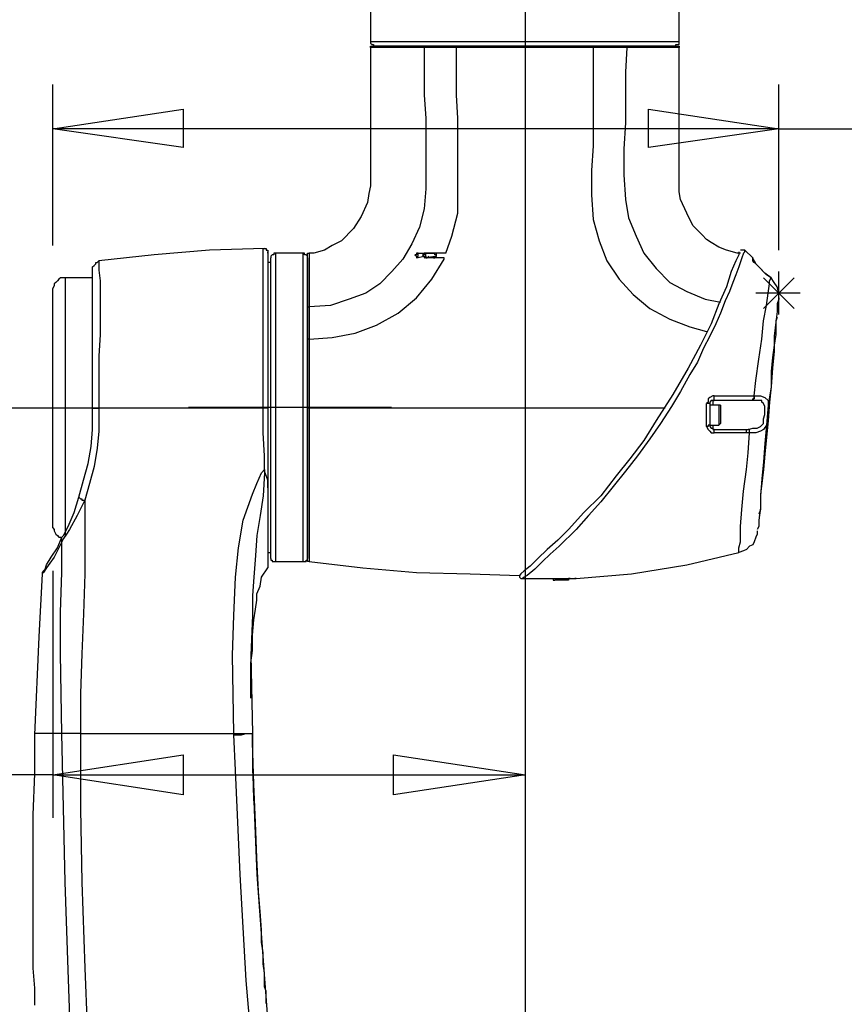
# Model space of a CAD drawing. Header units: millimetres. Extents: x 3 to 297, y 2 to 209.
# Tile 32 of 92: x 68 to 87, y 160 to 182. Entities that reach past the tile are written whole.
import ezdxf

# ---------------------------------------------------------------- set-up
doc = ezdxf.new("R2010")
doc.units = ezdxf.units.MM
doc.layers.get('0').update_dxf_attribs({"linetype": 'CONTINUOUS'})

msp = doc.modelspace()

# ---------------------------------------------------------------- linework, layer by layer
at = {"color": 5}
for p, q in [((80.1165, 42.4794), (80.1165, 189.983)), ((69.2506, 177.271), (69.2506, 180.975)), ((85.9374, 177.165), (85.9374, 180.975)), ((69.2506, 179.953), (72.2492, 180.41)), ((69.2506, 179.953), (72.2492, 180.41)), ((72.2492, 180.41), (72.2492, 179.528)), ((72.2492, 180.41), (72.2492, 179.528)), ((82.9388, 179.528), (82.9388, 180.41)), ((82.9388, 180.41), (85.9374, 179.953)), ((82.9388, 179.528), (82.9388, 180.41)), ((72.2492, 179.528), (69.2506, 179.953)), ((85.9374, 179.953), (69.2506, 179.953)), ((85.9374, 179.953), (82.9388, 179.528)), ((85.9374, 179.953), (82.9388, 179.528)), ((85.9374, 179.953), (95.1798, 179.953)), ((71.3313, 173.531), (48.2244, 173.531)), ((71.3313, 173.531), (48.2244, 173.531)), ((72.3664, 173.556), (77.0336, 173.556)), ((69.2506, 169.792), (69.2506, 164.112)), ((69.2506, 165.1), (72.2492, 165.559)), ((69.2506, 165.1), (72.2492, 165.559)), ((72.2492, 165.559), (72.2492, 164.641)), ((72.2492, 165.559), (72.2492, 164.641)), ((77.0819, 164.641), (77.0819, 165.559)), ((77.0819, 165.559), (80.1165, 165.1)), ((77.0819, 164.641), (77.0819, 165.559)), ((69.2506, 165.1), (57.7854, 165.1)), ((72.2492, 164.641), (69.2506, 165.1)), ((69.2506, 165.1), (80.1165, 165.1)), ((80.1165, 165.1), (77.0819, 164.641)), ((80.1165, 165.1), (77.0819, 164.641))]:
    msp.add_line(p, q, dxfattribs=at)
at = {"color": 0}
for p, q in [((76.5528, 182.633), (76.5528, 181.963)), ((83.6443, 181.963), (83.6443, 182.633)), ((76.5528, 181.963), (76.5528, 181.927)), ((76.5528, 181.963), (76.5528, 181.963)), ((76.5528, 181.963), (76.5888, 181.963)), ((76.5528, 181.927), (76.5888, 181.893)), ((76.5528, 181.821), (76.5528, 181.857)), ((76.5528, 181.857), (76.5888, 181.857)), ((76.5528, 181.821), (76.5528, 181.61)), ((76.5528, 181.821), (76.5528, 181.821)), ((76.623, 181.821), (76.5528, 181.821)), ((76.5888, 181.963), (76.659, 181.963)), ((76.5888, 181.893), (76.623, 181.893)), ((76.5888, 181.857), (76.659, 181.857)), ((76.623, 181.893), (76.623, 181.857)), ((76.659, 181.857), (76.623, 181.857)), ((76.7652, 181.821), (76.623, 181.821)), ((76.659, 181.963), (76.7652, 181.963)), ((76.6932, 181.857), (76.659, 181.857)), ((76.659, 181.857), (76.7994, 181.857)), ((76.7652, 181.857), (76.6932, 181.857)), ((76.7652, 181.963), (76.8696, 181.963)), ((76.8696, 181.857), (76.7652, 181.857)), ((77.0117, 181.821), (76.7652, 181.821)), ((76.7994, 181.857), (77.046, 181.857)), ((76.8696, 181.963), (77.046, 181.963)), ((77.0117, 181.857), (76.8696, 181.857)), ((77.1521, 181.857), (77.0117, 181.857)), ((77.3645, 181.821), (77.0117, 181.821)), ((77.046, 181.963), (77.2223, 181.963)), ((77.046, 181.857), (77.3987, 181.857)), ((77.3285, 181.857), (77.1521, 181.857)), ((77.2223, 181.963), (77.3987, 181.963)), ((77.5409, 181.857), (77.3285, 181.857)), ((77.7875, 181.821), (77.3645, 181.821)), ((77.3987, 181.963), (77.6111, 181.963)), ((77.3987, 181.857), (77.7875, 181.857)), ((77.7515, 181.857), (77.5409, 181.857)), ((77.6111, 181.963), (77.8577, 181.963)), ((77.9999, 181.857), (77.7515, 181.857)), ((77.7875, 181.857), (77.7875, 181.857)), ((77.7875, 181.857), (77.7875, 181.821)), ((77.7875, 181.857), (77.9999, 181.857)), ((77.9639, 181.821), (77.7875, 181.821)), ((77.7875, 181.821), (77.7875, 181.292)), ((77.8577, 181.963), (78.1403, 181.963)), ((78.1763, 181.821), (77.9639, 181.821)), ((78.2807, 181.857), (77.9999, 181.857)), ((77.9999, 181.857), (78.2105, 181.857)), ((78.1403, 181.963), (78.3869, 181.963)), ((78.529, 181.821), (78.1763, 181.821)), ((78.2105, 181.857), (78.529, 181.857)), ((78.5633, 181.857), (78.2807, 181.857)), ((78.3869, 181.963), (78.7054, 181.963)), ((78.529, 181.857), (79.0582, 181.857)), ((78.529, 181.857), (78.529, 181.857)), ((78.529, 181.857), (78.529, 181.821)), ((78.952, 181.821), (78.529, 181.821)), ((78.529, 181.821), (78.529, 181.821)), ((78.529, 181.292), (78.529, 181.821)), ((78.8458, 181.857), (78.5633, 181.857)), ((78.7054, 181.963), (78.9862, 181.963)), ((79.1626, 181.857), (78.8458, 181.857)), ((79.2688, 181.821), (78.952, 181.821)), ((78.9862, 181.963), (79.3048, 181.963)), ((79.0582, 181.857), (79.6576, 181.857)), ((79.4812, 181.857), (79.1626, 181.857)), ((79.375, 181.821), (79.2688, 181.821)), ((79.3048, 181.963), (79.6216, 181.963)), ((79.9402, 181.821), (79.375, 181.821)), ((79.7638, 181.857), (79.4812, 181.857)), ((79.6216, 181.963), (79.9402, 181.963)), ((79.6576, 181.857), (80.0806, 181.857)), ((80.1165, 181.857), (79.7638, 181.857)), ((79.9402, 181.963), (80.2569, 181.963)), ((80.5395, 181.821), (79.9402, 181.821)), ((80.0806, 181.857), (80.5395, 181.857)), ((80.4333, 181.857), (80.1165, 181.857)), ((80.2569, 181.963), (80.5737, 181.963)), ((80.7501, 181.857), (80.4333, 181.857)), ((80.5395, 181.857), (81.1029, 181.857)), ((81.1389, 181.821), (80.5395, 181.821)), ((80.5737, 181.963), (80.8923, 181.963)), ((81.0327, 181.857), (80.7501, 181.857)), ((80.8923, 181.963), (81.2091, 181.963)), ((81.3513, 181.857), (81.0327, 181.857)), ((81.1029, 181.857), (81.6681, 181.857)), ((81.6681, 181.821), (81.1389, 181.821)), ((81.2091, 181.963), (81.5277, 181.963)), ((81.6321, 181.857), (81.3513, 181.857)), ((81.5277, 181.963), (81.8085, 181.963)), ((81.9146, 181.857), (81.6321, 181.857)), ((81.6681, 181.857), (81.6681, 181.857)), ((81.6681, 181.857), (81.6681, 181.821)), ((81.6681, 181.857), (81.8804, 181.857)), ((81.8804, 181.821), (81.6681, 181.821)), ((81.6681, 181.821), (81.6681, 181.258)), ((81.8085, 181.963), (82.091, 181.963)), ((81.8804, 181.857), (82.0568, 181.857)), ((82.091, 181.821), (81.8804, 181.821)), ((82.1972, 181.857), (81.9146, 181.857)), ((82.0568, 181.857), (82.4096, 181.857)), ((82.091, 181.963), (82.3376, 181.963)), ((82.4438, 181.821), (82.091, 181.821)), ((82.4438, 181.857), (82.1972, 181.857)), ((82.3376, 181.963), (82.586, 181.963)), ((82.4438, 181.857), (82.4096, 181.857)), ((82.4096, 181.857), (82.7966, 181.857)), ((82.4438, 181.821), (82.4096, 181.258)), ((82.6562, 181.857), (82.4438, 181.857)), ((82.4438, 181.821), (82.4438, 181.857)), ((82.4438, 181.821), (82.4438, 181.821)), ((82.7264, 181.821), (82.4438, 181.821)), ((82.586, 181.963), (82.7966, 181.963)), ((82.8668, 181.857), (82.6562, 181.857)), ((82.973, 181.821), (82.7264, 181.821)), ((82.7966, 181.963), (83.009, 181.963)), ((82.7966, 181.857), (83.1494, 181.857)), ((83.0432, 181.857), (82.8668, 181.857)), ((83.1494, 181.821), (82.973, 181.821)), ((83.009, 181.963), (83.1494, 181.963)), ((83.1854, 181.857), (83.0432, 181.857)), ((83.1494, 181.963), (83.3258, 181.963)), ((83.1494, 181.857), (83.1854, 181.857)), ((83.2196, 181.821), (83.1494, 181.821)), ((83.3258, 181.857), (83.1854, 181.857)), ((83.1854, 181.857), (83.396, 181.857)), ((83.4319, 181.821), (83.2196, 181.821)), ((83.3258, 181.963), (83.4319, 181.963)), ((83.4319, 181.857), (83.3258, 181.857)), ((83.396, 181.857), (83.5381, 181.857)), ((83.4319, 181.963), (83.5381, 181.963)), ((83.5021, 181.857), (83.4319, 181.857)), ((83.6083, 181.821), (83.4319, 181.821)), ((83.5381, 181.857), (83.5021, 181.857)), ((83.5381, 181.963), (83.6083, 181.963)), ((83.5723, 181.857), (83.5381, 181.857)), ((83.5381, 181.857), (83.6083, 181.857)), ((83.5723, 181.857), (83.5723, 181.893)), ((83.5723, 181.893), (83.6083, 181.893)), ((83.5723, 181.857), (83.5723, 181.857)), ((83.6083, 181.963), (83.6443, 181.963)), ((83.6083, 181.893), (83.6443, 181.893)), ((83.6083, 181.857), (83.6083, 181.857)), ((83.6083, 181.857), (83.6443, 181.857)), ((83.6443, 181.821), (83.6083, 181.821)), ((83.6443, 181.927), (83.6443, 181.963)), ((83.6443, 181.893), (83.6443, 181.927)), ((83.6443, 181.857), (83.6443, 181.821)), ((83.6443, 181.574), (83.6443, 181.821)), ((76.5528, 181.61), (76.5528, 181.045)), ((83.6443, 181.045), (83.6443, 181.574)), ((77.7875, 181.292), (77.7875, 180.728)), ((78.529, 180.728), (78.529, 181.292)), ((81.6681, 181.258), (81.6681, 180.692)), ((82.4096, 181.258), (82.4096, 180.658)), ((76.5528, 181.045), (76.5528, 180.586)), ((83.6443, 180.586), (83.6443, 181.045)), ((77.7875, 180.728), (77.8235, 180.199)), ((78.5633, 180.199), (78.529, 180.728)), ((81.6681, 180.692), (81.6681, 180.129)), ((82.4096, 180.658), (82.4096, 180.093)), ((76.5528, 180.586), (76.5528, 180.233)), ((83.6443, 180.233), (83.6443, 180.586)), ((76.5528, 180.233), (76.5528, 179.953)), ((77.8235, 180.199), (77.8235, 179.67)), ((78.5633, 179.634), (78.5633, 180.199)), ((83.6443, 179.987), (83.6443, 180.233)), ((81.6681, 180.129), (81.6681, 179.564)), ((82.4096, 180.093), (82.3736, 179.494)), ((83.6443, 179.776), (83.6443, 179.987)), ((76.5528, 179.953), (76.5528, 179.564)), ((83.6443, 179.634), (83.6443, 179.776)), ((76.5528, 179.564), (76.5528, 179.141)), ((77.8235, 179.67), (77.8235, 179.105)), ((78.5633, 179.105), (78.5633, 179.634)), ((81.6681, 179.564), (81.6321, 178.999)), ((83.6443, 179.458), (83.6443, 179.634)), ((82.3736, 179.494), (82.3736, 178.894)), ((83.6443, 179.247), (83.6443, 179.458)), ((76.5528, 179.141), (76.5528, 178.646)), ((77.8235, 179.105), (77.8235, 178.576)), ((78.5633, 178.542), (78.5633, 179.105)), ((83.6443, 178.999), (83.6443, 179.247)), ((81.6321, 178.999), (81.6321, 178.435)), ((82.3736, 178.894), (82.4096, 178.329)), ((83.6443, 178.718), (83.6443, 178.999)), ((76.5528, 178.646), (76.5168, 178.47)), ((83.6443, 178.506), (83.6443, 178.718)), ((76.5168, 178.47), (76.4826, 178.259)), ((77.8235, 178.576), (77.7875, 178.117)), ((78.5633, 178.012), (78.5633, 178.542)), ((81.6321, 178.435), (81.6681, 177.87)), ((83.6785, 178.329), (83.6443, 178.506)), ((76.4826, 178.259), (76.3404, 177.94)), ((82.4096, 178.329), (82.4798, 177.906)), ((83.8207, 178.012), (83.6785, 178.329)), ((76.3404, 177.94), (76.164, 177.66)), ((77.7875, 178.117), (77.6813, 177.694)), ((78.4229, 177.483), (78.5633, 178.012)), ((83.9611, 177.73), (83.8207, 178.012)), ((81.6681, 177.87), (81.8085, 177.377)), ((82.4798, 177.906), (82.6562, 177.483)), ((84.1735, 177.517), (83.9611, 177.73)), ((76.164, 177.66), (75.8832, 177.377)), ((77.6813, 177.694), (77.5049, 177.307)), ((78.2807, 177.094), (78.4229, 177.483)), ((82.6562, 177.483), (82.8326, 177.094)), ((84.2779, 177.411), (84.1735, 177.517)), ((75.6708, 177.271), (75.4944, 177.165)), ((75.8832, 177.377), (75.6708, 177.271)), ((77.5049, 177.307), (77.2943, 176.954)), ((81.8085, 177.377), (81.9848, 176.918)), ((84.3841, 177.341), (84.2779, 177.411)), ((84.5605, 177.235), (84.3841, 177.341)), ((71.5779, 177.058), (70.309, 176.918)), ((72.8486, 177.165), (71.5779, 177.058)), ((74.1193, 177.201), (72.8486, 177.165)), ((74.0833, 177.201), (74.1193, 177.201)), ((74.0833, 177.13), (74.0833, 177.201)), ((74.0833, 176.918), (74.0833, 177.13)), ((74.1193, 177.201), (74.1535, 177.201)), ((74.1535, 177.201), (74.1535, 177.165)), ((74.1535, 177.165), (74.1895, 177.165)), ((74.1895, 177.165), (74.1895, 177.13)), ((74.1895, 177.094), (74.1895, 177.13)), ((74.1895, 177.13), (74.1895, 177.024)), ((74.2957, 177.058), (74.2597, 177.024)), ((74.3299, 177.058), (74.2957, 177.058)), ((74.3659, 177.094), (74.3299, 177.094)), ((74.3299, 177.094), (74.3299, 177.058)), ((75.0013, 177.094), (74.3659, 177.094)), ((74.3659, 177.094), (74.3659, 177.058)), ((74.3659, 177.058), (74.3659, 177.024)), ((75.0355, 177.094), (75.0013, 177.094)), ((75.0013, 177.058), (75.0013, 177.094)), ((75.0013, 177.024), (75.0013, 177.058)), ((75.0355, 177.058), (75.0355, 177.094)), ((75.0715, 177.058), (75.0355, 177.058)), ((75.1057, 177.024), (75.0715, 177.058)), ((75.1057, 177.058), (75.1057, 177.094)), ((75.1057, 177.094), (75.1417, 177.094)), ((75.1057, 177.058), (75.1057, 177.058)), ((75.1057, 176.988), (75.1057, 177.058)), ((75.2479, 177.094), (75.1417, 177.094)), ((75.1417, 177.094), (75.1417, 177.024)), ((75.4944, 177.165), (75.2479, 177.094)), ((77.6111, 177.058), (77.5751, 177.058)), ((77.5751, 177.058), (77.6111, 177.024)), ((77.6471, 177.094), (77.6111, 177.094)), ((77.6111, 177.094), (77.6111, 177.094)), ((77.6111, 177.094), (77.6111, 177.058)), ((77.6111, 177.094), (77.8577, 177.094)), ((77.6471, 177.058), (77.6471, 177.094)), ((77.6471, 177.024), (77.6471, 177.058)), ((77.7875, 177.058), (77.7515, 177.058)), ((77.7515, 177.058), (77.7875, 177.024)), ((77.8235, 177.094), (77.7875, 177.094)), ((77.7875, 177.094), (77.7875, 177.094)), ((77.7875, 177.094), (77.7875, 177.058)), ((77.7875, 177.094), (78.0341, 177.094)), ((77.8577, 177.094), (77.8235, 177.094)), ((77.8235, 177.058), (77.8235, 177.094)), ((77.8235, 177.024), (77.8235, 177.058)), ((78.0341, 177.094), (77.8577, 177.094)), ((77.8577, 177.094), (77.8577, 177.094)), ((77.8937, 177.094), (77.8577, 177.094)), ((77.8937, 177.094), (77.8937, 177.094)), ((78.0341, 177.094), (77.9999, 177.094)), ((78.0341, 177.094), (78.0341, 177.094)), ((78.2807, 177.094), (78.0341, 177.094)), ((78.0341, 177.058), (78.0341, 177.094)), ((78.0701, 177.094), (78.0341, 177.094)), ((78.0701, 177.058), (78.0341, 177.058)), ((78.0701, 177.058), (78.0701, 177.094)), ((78.0701, 177.024), (78.0701, 177.058)), ((78.0701, 177.024), (78.0701, 177.058)), ((82.8326, 177.094), (83.1152, 176.742)), ((84.7369, 177.165), (84.5605, 177.235)), ((84.9835, 177.094), (84.7369, 177.165)), ((85.0194, 177.058), (84.9492, 176.918)), ((85.0554, 177.094), (84.9835, 177.094)), ((85.0194, 177.13), (85.0194, 177.13)), ((85.0194, 177.13), (85.0194, 177.058)), ((85.0896, 177.165), (85.0554, 177.165)), ((85.1256, 177.165), (85.0896, 177.165)), ((85.1256, 177.094), (85.0896, 176.988)), ((85.1598, 177.165), (85.1256, 177.165)), ((85.1598, 177.13), (85.1256, 177.094)), ((85.1598, 177.13), (85.1598, 177.165)), ((85.3362, 176.988), (85.1598, 177.165)), ((85.1598, 177.13), (85.1598, 177.13)), ((85.1598, 177.13), (85.1598, 177.13)), ((70.1668, 176.778), (70.2028, 176.812)), ((70.2028, 176.812), (70.2388, 176.848)), ((70.2388, 176.848), (70.2388, 176.882)), ((70.2388, 176.882), (70.273, 176.882)), ((70.273, 176.882), (70.309, 176.918)), ((70.309, 176.918), (70.309, 176.882)), ((70.309, 176.882), (70.309, 176.812)), ((70.309, 176.812), (70.309, 176.706)), ((74.0833, 176.635), (74.0833, 176.918)), ((74.1895, 177.024), (74.1895, 176.848)), ((74.2597, 176.882), (74.1895, 176.882)), ((74.1895, 176.848), (74.1895, 176.565)), ((74.2597, 177.024), (74.2597, 176.988)), ((74.2597, 176.954), (74.2597, 176.988)), ((74.2597, 176.848), (74.2597, 176.954)), ((74.2597, 176.778), (74.2597, 176.848)), ((74.3659, 177.024), (74.3659, 176.954)), ((74.3659, 176.954), (74.3659, 176.882)), ((74.3659, 176.882), (74.3659, 176.742)), ((75.0013, 176.954), (75.0013, 177.024)), ((75.0013, 176.882), (75.0013, 176.954)), ((75.0013, 176.742), (75.0013, 176.882)), ((75.1057, 176.988), (75.1057, 177.024)), ((75.1057, 176.988), (75.1057, 176.988)), ((75.1057, 176.988), (75.1057, 176.954)), ((75.1057, 176.848), (75.1057, 176.988)), ((75.1057, 176.954), (75.1057, 176.848)), ((75.1057, 176.848), (75.1057, 176.778)), ((75.1057, 176.635), (75.1057, 176.848)), ((75.1417, 177.024), (75.1417, 176.882)), ((75.1417, 176.882), (75.1417, 176.671)), ((77.2943, 176.954), (77.046, 176.671)), ((77.6111, 176.988), (77.6471, 177.024)), ((77.6111, 177.024), (77.6111, 176.988)), ((77.6111, 176.988), (77.7875, 177.024)), ((77.7875, 176.988), (77.8235, 177.024)), ((77.7875, 177.024), (77.7875, 176.988)), ((77.7875, 176.988), (78.0341, 177.024)), ((77.8235, 177.024), (77.8235, 176.988)), ((77.8235, 176.988), (77.8577, 176.988)), ((77.8577, 176.988), (77.8937, 177.024)), ((77.8577, 176.988), (77.8577, 176.988)), ((78.0701, 176.988), (77.8577, 176.988)), ((77.9639, 176.495), (78.2465, 176.954)), ((77.9999, 177.024), (77.9999, 177.024)), ((77.9999, 177.024), (77.9999, 176.988)), ((77.9999, 176.988), (78.0341, 176.988)), ((78.0341, 177.024), (78.0341, 177.024)), ((78.0341, 177.024), (78.0701, 177.024)), ((78.0341, 176.988), (78.0701, 177.024)), ((78.0341, 176.988), (78.0341, 176.988)), ((78.2465, 176.988), (78.0341, 176.988)), ((78.2465, 176.954), (78.2465, 176.988)), ((81.9848, 176.918), (82.2674, 176.495)), ((84.9492, 176.918), (84.8431, 176.671)), ((85.0896, 176.988), (85.0194, 176.778)), ((85.3362, 176.988), (85.3362, 176.954)), ((85.3362, 176.988), (85.3362, 176.954)), ((85.3362, 176.954), (85.3362, 176.988)), ((85.3362, 176.918), (85.3362, 176.954)), ((85.3362, 176.954), (85.3362, 176.918)), ((85.3362, 176.954), (85.3362, 176.954)), ((85.3362, 176.954), (85.3722, 176.918)), ((85.3362, 176.954), (85.3362, 176.954)), ((85.3362, 176.954), (85.3362, 176.954)), ((85.3722, 176.882), (85.3362, 176.918)), ((85.3722, 176.918), (85.4082, 176.848)), ((85.4082, 176.848), (85.3722, 176.882)), ((85.4784, 176.778), (85.4082, 176.848)), ((85.4082, 176.848), (85.4784, 176.778)), ((70.1668, 176.742), (70.1668, 176.778)), ((70.1668, 176.706), (70.1668, 176.742)), ((70.1668, 176.635), (70.1668, 176.706)), ((70.1668, 176.529), (70.1668, 176.635)), ((70.309, 176.706), (70.3432, 176.459)), ((74.0833, 176.283), (74.0833, 176.635)), ((74.2597, 176.635), (74.2597, 176.778)), ((74.2597, 176.495), (74.2597, 176.635)), ((74.3659, 176.742), (74.3659, 176.601)), ((74.3659, 176.601), (74.3659, 176.425)), ((75.0013, 176.601), (75.0013, 176.742)), ((75.0013, 176.425), (75.0013, 176.601)), ((75.1057, 176.778), (75.1057, 176.635)), ((75.1057, 176.635), (75.1057, 176.495)), ((75.1057, 176.283), (75.1057, 176.635)), ((75.1417, 176.671), (75.1417, 176.601)), ((75.1417, 176.601), (75.1417, 176.425)), ((77.046, 176.671), (76.7652, 176.389)), ((83.1152, 176.742), (83.4319, 176.425)), ((84.8431, 176.671), (84.7369, 176.319)), ((84.9492, 176.601), (84.879, 176.425)), ((85.0194, 176.778), (84.9492, 176.601)), ((85.4784, 176.778), (85.4784, 176.778)), ((85.6548, 176.601), (85.4784, 176.778)), ((85.6548, 176.601), (85.4784, 176.778)), ((85.6188, 176.635), (85.4784, 176.778)), ((85.4784, 176.778), (85.4784, 176.778)), ((85.761, 176.529), (85.6188, 176.635)), ((85.761, 176.529), (85.6548, 176.601)), ((85.761, 176.529), (85.6548, 176.601)), ((69.2848, 176.353), (69.2506, 176.283)), ((69.3208, 176.425), (69.2848, 176.389)), ((69.2848, 176.389), (69.2848, 176.353)), ((69.3568, 176.459), (69.3208, 176.425)), ((69.391, 176.495), (69.3568, 176.459)), ((69.427, 176.529), (69.391, 176.495)), ((69.4612, 176.529), (69.427, 176.529)), ((69.5332, 176.529), (69.4612, 176.529)), ((70.1668, 176.529), (69.5332, 176.529)), ((69.5332, 176.529), (69.5332, 176.529)), ((69.5332, 176.529), (69.5332, 176.495)), ((69.5332, 176.495), (69.5332, 176.459)), ((69.5332, 176.459), (69.5332, 176.353)), ((69.5332, 176.353), (69.5332, 176.248)), ((70.1668, 176.283), (70.1668, 176.529)), ((70.3432, 176.459), (70.3432, 176.106)), ((74.1895, 176.565), (74.1895, 176.213)), ((74.2597, 176.283), (74.2597, 176.495)), ((74.3659, 176.425), (74.3659, 176.248)), ((75.0013, 176.248), (75.0013, 176.425)), ((75.1057, 176.495), (75.1057, 176.283)), ((75.1417, 176.425), (75.1417, 176.177)), ((76.7652, 176.389), (76.4466, 176.177)), ((77.6111, 176.072), (77.9639, 176.495)), ((82.2674, 176.495), (82.586, 176.142)), ((83.4319, 176.425), (83.8207, 176.213)), ((84.879, 176.425), (84.8071, 176.213)), ((85.689, 176.177), (85.725, 176.389)), ((85.725, 176.459), (85.761, 176.529)), ((85.725, 176.389), (85.725, 176.459)), ((85.761, 176.529), (85.761, 176.529)), ((85.8312, 176.425), (85.761, 176.529)), ((85.761, 176.529), (85.761, 176.529)), ((85.761, 176.529), (85.761, 176.529)), ((85.9014, 176.319), (85.8312, 176.425)), ((69.2506, 176.213), (69.2506, 176.283)), ((69.2506, 176.142), (69.2506, 176.213)), ((69.2506, 176.036), (69.2506, 176.142)), ((69.5332, 176.248), (69.5332, 176.106)), ((70.1668, 175.966), (70.1668, 176.283)), ((74.0833, 175.824), (74.0833, 176.283)), ((74.1895, 176.213), (74.1895, 175.754)), ((74.2597, 176.106), (74.2597, 176.283)), ((74.3659, 176.248), (74.3659, 176)), ((75.0013, 176), (75.0013, 176.248)), ((75.1057, 176.283), (75.1057, 176.106)), ((75.1057, 175.824), (75.1057, 176.283)), ((75.1417, 176.177), (75.1417, 175.86)), ((76.4466, 176.177), (76.0596, 176.036)), ((82.586, 176.142), (82.973, 175.824)), ((83.8207, 176.213), (84.2437, 176.036)), ((84.7369, 176.319), (84.5605, 175.93)), ((84.8071, 176.213), (84.7027, 176)), ((85.6548, 175.896), (85.689, 176.177)), ((85.9374, 176.177), (85.9014, 176.319)), ((85.9374, 176.072), (85.9374, 176.177)), ((69.2506, 175.93), (69.2506, 176.036)), ((69.2506, 175.754), (69.2506, 175.93)), ((69.5332, 176.106), (69.5332, 175.93)), ((69.5332, 175.93), (69.5332, 175.754)), ((70.1668, 175.577), (70.1668, 175.966)), ((70.3432, 176.106), (70.3432, 175.719)), ((74.2597, 175.86), (74.2597, 176.106)), ((74.3659, 176), (74.3659, 175.79)), ((75.0013, 175.79), (75.0013, 176)), ((75.1057, 176.106), (75.1057, 175.86)), ((75.6348, 175.896), (75.1417, 175.86)), ((76.0596, 176.036), (75.6348, 175.896)), ((77.1881, 175.719), (77.6111, 176.072)), ((84.2437, 176.036), (84.5965, 175.966)), ((84.5605, 175.93), (84.3841, 175.471)), ((84.7027, 176), (84.5965, 175.719)), ((85.5846, 175.543), (85.6548, 175.896)), ((85.9374, 176.036), (85.9014, 175.93)), ((85.9014, 175.93), (85.9014, 175.754)), ((85.9374, 176.072), (85.9374, 176.072)), ((85.9374, 176.072), (85.9374, 176.036)), ((85.9374, 176.036), (85.9374, 176.036)), ((69.2506, 175.577), (69.2506, 175.754)), ((69.5332, 175.754), (69.5332, 175.507)), ((70.3432, 175.719), (70.3432, 175.224)), ((74.0833, 175.295), (74.0833, 175.824)), ((74.1895, 175.754), (74.1895, 175.26)), ((74.2597, 175.613), (74.2597, 175.86)), ((74.3659, 175.79), (74.3659, 175.507)), ((75.0013, 175.507), (75.0013, 175.79)), ((75.1057, 175.86), (75.1057, 175.613)), ((75.1057, 175.824), (75.1057, 175.86)), ((75.1057, 175.86), (75.1417, 175.86)), ((75.1057, 175.647), (75.1057, 175.824)), ((75.1417, 175.86), (75.1417, 175.86)), ((75.1417, 175.86), (75.1417, 175.683)), ((75.1417, 175.683), (75.1417, 175.471)), ((76.6932, 175.437), (77.1881, 175.719)), ((82.973, 175.824), (83.4319, 175.577)), ((84.5965, 175.719), (84.4903, 175.471)), ((85.9014, 175.754), (85.8654, 175.507)), ((69.2506, 175.367), (69.2506, 175.577)), ((69.5332, 175.507), (69.5332, 175.295)), ((70.1668, 175.154), (70.1668, 175.577)), ((74.2597, 175.367), (74.2597, 175.613)), ((74.3659, 175.507), (74.3659, 175.224)), ((75.0013, 175.224), (75.0013, 175.507)), ((75.1057, 175.437), (75.1057, 175.647)), ((75.1057, 175.613), (75.1057, 175.367)), ((75.1417, 175.471), (75.1417, 175.224)), ((83.4319, 175.577), (83.8909, 175.401)), ((84.3841, 175.471), (84.1375, 174.978)), ((84.4903, 175.471), (84.3499, 175.19)), ((85.5486, 175.118), (85.5846, 175.543)), ((85.8654, 175.507), (85.8312, 175.19)), ((85.9014, 175.613), (85.8654, 175.543)), ((85.8654, 175.543), (85.8654, 175.401)), ((85.9014, 175.613), (85.9014, 175.613)), ((69.2506, 175.154), (69.2506, 175.367)), ((69.5332, 175.295), (69.5332, 175.048)), ((70.3432, 175.224), (70.309, 174.731)), ((74.0833, 174.765), (74.0833, 175.295)), ((74.1895, 175.26), (74.1895, 174.731)), ((74.2597, 175.084), (74.2597, 175.367)), ((74.3659, 175.224), (74.3659, 174.942)), ((75.0013, 174.942), (75.0013, 175.224)), ((75.1057, 175.224), (75.1057, 175.437)), ((75.1057, 175.367), (75.1057, 175.084)), ((75.1057, 175.118), (75.1057, 175.224)), ((75.1417, 175.224), (75.1417, 175.118)), ((75.6708, 175.154), (76.2, 175.26)), ((76.2, 175.26), (76.6932, 175.437)), ((83.8909, 175.401), (84.2779, 175.295)), ((85.8654, 175.224), (85.8312, 174.978)), ((85.8654, 175.401), (85.8654, 175.224)), ((69.2506, 174.908), (69.2506, 175.154)), ((69.5332, 175.048), (69.5332, 174.765)), ((70.1668, 174.661), (70.1668, 175.154)), ((74.2597, 174.801), (74.2597, 175.084)), ((75.1417, 175.118), (75.1057, 175.118)), ((75.1057, 174.695), (75.1057, 175.118)), ((75.1057, 175.084), (75.1057, 174.801)), ((75.1417, 175.118), (75.6708, 175.154)), ((75.1417, 175.118), (75.1417, 174.731)), ((75.1417, 175.118), (75.1417, 175.118)), ((84.3499, 175.19), (84.2077, 174.908)), ((85.4784, 174.661), (85.5486, 175.118)), ((85.8312, 175.19), (85.8312, 174.837)), ((69.2506, 174.661), (69.2506, 174.908)), ((69.5332, 174.765), (69.5332, 174.485)), ((74.0833, 174.132), (74.0833, 174.765)), ((74.2597, 174.485), (74.2597, 174.801)), ((74.3659, 174.942), (74.3659, 174.661)), ((75.0013, 174.661), (75.0013, 174.942)), ((75.1057, 174.801), (75.1057, 174.485)), ((84.1375, 174.978), (83.8549, 174.449)), ((84.2077, 174.908), (84.0673, 174.589)), ((85.8312, 174.978), (85.7952, 174.695)), ((85.8312, 174.837), (85.7952, 174.449)), ((69.2506, 174.378), (69.2506, 174.661)), ((70.1668, 174.132), (70.1668, 174.661)), ((70.309, 174.731), (70.309, 174.166)), ((74.1895, 174.731), (74.1895, 174.132)), ((74.3659, 174.661), (74.3659, 174.342)), ((75.0013, 174.342), (75.0013, 174.661)), ((75.1057, 174.132), (75.1057, 174.695)), ((75.1417, 174.731), (75.1417, 174.519)), ((84.0673, 174.589), (83.8909, 174.308)), ((85.4082, 174.166), (85.4784, 174.661)), ((85.7952, 174.695), (85.761, 174.378)), ((69.2506, 174.096), (69.2506, 174.378)), ((69.5332, 174.485), (69.5332, 174.202)), ((74.2597, 174.166), (74.2597, 174.485)), ((74.3659, 174.342), (74.3659, 174.026)), ((75.0013, 174.026), (75.0013, 174.342)), ((75.1057, 174.485), (75.1057, 174.166)), ((75.1417, 174.519), (75.1417, 174.026)), ((83.8549, 174.449), (83.5021, 173.849)), ((85.7952, 174.449), (85.761, 174.026)), ((85.761, 174.378), (85.761, 174.026)), ((69.2506, 173.813), (69.2506, 174.096)), ((69.5332, 174.202), (69.5332, 173.919)), ((70.1668, 173.849), (70.1668, 174.132)), ((70.309, 174.166), (70.309, 173.849)), ((74.0833, 173.531), (74.0833, 174.132)), ((74.1895, 174.132), (74.1895, 173.531)), ((74.2597, 173.849), (74.2597, 174.166)), ((75.1057, 174.166), (75.1057, 173.849)), ((75.1057, 173.531), (75.1057, 174.132)), ((83.8909, 174.308), (83.6785, 173.919)), ((85.3722, 173.813), (85.4082, 174.166)), ((69.5332, 173.919), (69.5332, 173.603)), ((74.3659, 174.026), (74.3659, 173.707)), ((75.0013, 173.707), (75.0013, 174.026)), ((75.1417, 174.026), (75.1417, 173.531)), ((83.6785, 173.919), (83.4679, 173.567)), ((85.761, 174.026), (85.689, 173.603)), ((85.761, 174.026), (85.725, 173.673)), ((69.2506, 173.531), (69.2506, 173.813)), ((70.1668, 173.531), (70.1668, 173.849)), ((70.309, 173.849), (70.309, 173.531)), ((74.2597, 173.531), (74.2597, 173.849)), ((74.3659, 173.707), (74.3659, 173.39)), ((75.0013, 173.39), (75.0013, 173.707)), ((75.1057, 173.849), (75.1057, 173.531)), ((83.5021, 173.849), (83.1152, 173.25)), ((84.3139, 173.673), (84.2779, 173.637)), ((84.2779, 173.39), (84.2779, 173.637)), ((84.3139, 173.637), (84.2779, 173.637)), ((84.3499, 173.779), (84.3139, 173.743)), ((84.3139, 173.743), (84.3139, 173.673)), ((84.3499, 173.637), (84.3139, 173.637)), ((84.4201, 173.813), (84.3499, 173.779)), ((84.3841, 173.707), (84.3499, 173.673)), ((84.3499, 173.673), (84.3499, 173.637)), ((84.3499, 173.637), (84.3499, 173.637)), ((84.3499, 173.637), (84.3499, 173.39)), ((84.4201, 173.707), (84.3841, 173.707)), ((84.4543, 173.813), (84.4201, 173.813)), ((84.4201, 173.707), (84.4201, 173.707)), ((84.4201, 173.707), (84.4543, 173.707)), ((85.3362, 173.707), (84.4201, 173.707)), ((84.4201, 173.707), (84.4201, 173.707)), ((84.4201, 173.707), (84.4201, 173.673)), ((84.4201, 173.673), (84.4201, 173.603)), ((84.4543, 173.813), (84.6307, 173.813)), ((84.4543, 173.779), (84.4543, 173.813)), ((84.4543, 173.743), (84.4543, 173.779)), ((84.4543, 173.707), (84.4543, 173.743)), ((84.6307, 173.813), (85.2318, 173.813)), ((85.2318, 173.813), (85.3722, 173.813)), ((85.3362, 173.707), (85.3362, 173.743)), ((85.3362, 173.743), (85.3722, 173.743)), ((85.3722, 173.743), (85.3362, 173.743)), ((85.3362, 173.743), (85.3362, 173.707)), ((85.3362, 173.707), (85.3362, 173.707)), ((85.4784, 173.707), (85.3362, 173.707)), ((85.3362, 173.707), (85.3362, 173.707)), ((85.3722, 173.779), (85.3722, 173.813)), ((85.3722, 173.813), (85.5126, 173.813)), ((85.3722, 173.813), (85.3722, 173.813)), ((85.3722, 173.813), (85.3722, 173.779)), ((85.3722, 173.743), (85.3722, 173.779)), ((85.3722, 173.779), (85.3722, 173.743)), ((85.5486, 173.707), (85.4784, 173.707)), ((85.5126, 173.813), (85.6188, 173.779)), ((85.5486, 173.673), (85.5486, 173.707)), ((85.5846, 173.637), (85.5486, 173.673)), ((85.6188, 173.567), (85.5846, 173.637)), ((85.6188, 173.779), (85.689, 173.707)), ((85.689, 173.707), (85.689, 173.637)), ((85.725, 173.673), (85.689, 173.25)), ((85.689, 173.637), (85.689, 173.531)), ((69.2506, 173.25), (69.2506, 173.531)), ((69.5332, 173.603), (69.5332, 173.32)), ((70.1668, 173.038), (70.1668, 173.531)), ((70.1668, 173.531), (70.2028, 173.531)), ((70.2028, 173.531), (70.2388, 173.531)), ((70.2388, 173.531), (70.273, 173.531)), ((70.273, 173.531), (70.309, 173.531)), ((70.309, 173.531), (70.309, 173.002)), ((71.5779, 173.531), (70.309, 173.531)), ((72.8486, 173.531), (71.5779, 173.531)), ((74.0833, 173.531), (72.8486, 173.531)), ((74.1193, 173.531), (74.0833, 173.531)), ((74.0833, 172.967), (74.0833, 173.531)), ((74.0833, 173.531), (74.0833, 173.531)), ((74.1535, 173.531), (74.1193, 173.531)), ((74.1895, 173.531), (74.1535, 173.531)), ((74.1895, 173.531), (74.1895, 173.531)), ((74.1895, 173.531), (74.1895, 173.002)), ((74.2597, 173.214), (74.2597, 173.531)), ((75.1057, 173.531), (75.1057, 173.214)), ((75.1057, 173.144), (75.1057, 173.531)), ((75.1417, 173.531), (75.1057, 173.531)), ((75.1417, 173.531), (75.1417, 173.531)), ((75.1417, 173.531), (75.1417, 173.144)), ((76.5168, 173.531), (75.1417, 173.531)), ((77.8937, 173.531), (76.5168, 173.531)), ((79.2688, 173.531), (77.8937, 173.531)), ((80.6457, 173.531), (79.2688, 173.531)), ((82.0208, 173.531), (80.6457, 173.531)), ((83.3258, 173.531), (82.0208, 173.531)), ((83.4679, 173.567), (83.2196, 173.178)), ((84.5605, 173.603), (84.3499, 173.603)), ((84.5965, 173.603), (84.5605, 173.603)), ((84.5605, 173.603), (84.5605, 173.567)), ((84.5605, 173.603), (84.5605, 173.603)), ((84.5605, 173.567), (84.5605, 173.496)), ((84.5605, 173.496), (84.5605, 173.39)), ((84.5965, 173.603), (84.5965, 173.567)), ((84.5965, 173.567), (84.5965, 173.531)), ((84.5965, 173.531), (84.5965, 173.46)), ((84.5965, 173.46), (84.5965, 173.39)), ((85.6188, 173.496), (85.6188, 173.567)), ((85.6188, 173.39), (85.6188, 173.496)), ((85.689, 173.603), (85.6548, 173.144)), ((85.689, 173.531), (85.689, 173.39)), ((69.2506, 172.967), (69.2506, 173.25)), ((69.5332, 173.32), (69.5332, 173.002)), ((74.2597, 172.897), (74.2597, 173.214)), ((74.3659, 173.39), (74.3659, 173.073)), ((75.0013, 173.073), (75.0013, 173.39)), ((75.1057, 173.214), (75.1057, 172.897)), ((83.1152, 173.25), (82.8326, 172.791)), ((83.2196, 173.178), (82.973, 172.825)), ((84.2779, 173.108), (84.2779, 173.39)), ((84.3499, 173.39), (84.3499, 173.144)), ((84.5605, 173.39), (84.5605, 173.32)), ((84.5605, 173.32), (84.5605, 173.25)), ((84.5605, 173.25), (84.5605, 173.178)), ((84.5605, 173.144), (84.5965, 173.178)), ((84.5605, 173.178), (84.5605, 173.144)), ((84.5965, 173.39), (84.5965, 173.32)), ((84.5965, 173.32), (84.5965, 173.25)), ((84.5965, 173.25), (84.5965, 173.214)), ((84.5965, 173.214), (84.5965, 173.178)), ((85.5126, 173.108), (85.5846, 173.178)), ((85.5846, 173.284), (85.6188, 173.39)), ((85.5846, 173.178), (85.5846, 173.284)), ((85.689, 173.25), (85.6548, 173.144)), ((85.689, 173.25), (85.6548, 172.861)), ((85.689, 173.39), (85.689, 173.25)), ((69.2506, 172.685), (69.2506, 172.967)), ((69.5332, 173.002), (69.5332, 172.721)), ((70.1326, 172.649), (70.1668, 173.038)), ((70.309, 173.002), (70.273, 172.615)), ((74.1193, 172.438), (74.0833, 172.967)), ((74.1895, 173.002), (74.1895, 172.472)), ((74.3659, 173.073), (74.3659, 172.755)), ((75.0013, 172.755), (75.0013, 173.073)), ((75.1057, 172.791), (75.1057, 173.144)), ((75.1417, 173.144), (75.1417, 172.755)), ((84.2779, 173.108), (84.2779, 173.108)), ((84.2779, 173.108), (84.3139, 173.038)), ((84.3139, 173.108), (84.2779, 173.108)), ((84.3499, 173.144), (84.3139, 173.144)), ((84.3139, 173.144), (84.3139, 173.108)), ((84.3139, 173.038), (84.3499, 173.002)), ((84.3499, 173.144), (84.5605, 173.144)), ((84.3499, 173.144), (84.3499, 173.144)), ((84.3499, 173.144), (84.3499, 173.144)), ((84.3499, 173.144), (84.3499, 173.108)), ((84.3499, 173.108), (84.3841, 173.073)), ((84.3499, 173.002), (84.3841, 172.967)), ((84.3841, 173.073), (84.4201, 173.073)), ((84.3841, 172.967), (84.4543, 172.967)), ((84.4201, 173.144), (84.4201, 173.108)), ((84.4201, 173.108), (84.4201, 173.073)), ((84.4201, 173.073), (84.4201, 173.038)), ((84.4201, 173.073), (84.4201, 173.038)), ((84.4543, 173.038), (84.4201, 173.038)), ((84.4201, 173.038), (85.1958, 173.038)), ((84.4543, 173.002), (84.4543, 173.038)), ((84.4543, 172.967), (84.4543, 173.002)), ((85.0554, 172.967), (84.4543, 172.967)), ((84.4543, 172.967), (84.4543, 172.967)), ((85.1958, 172.967), (85.0554, 172.967)), ((85.1958, 173.002), (85.1958, 173.038)), ((85.1958, 173.038), (85.2318, 173.038)), ((85.1958, 172.967), (85.1958, 173.002)), ((85.266, 172.967), (85.1958, 172.967)), ((85.1958, 172.967), (85.1958, 172.967)), ((85.2318, 173.038), (85.3362, 173.073)), ((85.266, 173.038), (85.2318, 173.038)), ((85.2318, 172.508), (85.266, 172.967)), ((85.266, 173.002), (85.266, 173.038)), ((85.266, 172.967), (85.266, 173.002)), ((85.4082, 172.967), (85.266, 172.967)), ((85.266, 172.967), (85.266, 172.967)), ((85.3362, 173.073), (85.4424, 173.073)), ((85.5126, 173.002), (85.4082, 172.967)), ((85.4424, 173.073), (85.5126, 173.108)), ((85.5846, 173.038), (85.5126, 173.002)), ((85.6548, 173.144), (85.5846, 173.038)), ((85.6548, 173.144), (85.6188, 172.721)), ((74.2597, 172.579), (74.2597, 172.897)), ((74.3659, 172.755), (74.3659, 172.438)), ((75.0013, 172.438), (75.0013, 172.755)), ((75.1057, 172.897), (75.1057, 172.579)), ((75.1057, 172.226), (75.1057, 172.791)), ((75.1417, 172.755), (75.1417, 172.192)), ((82.8326, 172.791), (82.514, 172.368)), ((82.973, 172.825), (82.6904, 172.438)), ((85.6548, 172.861), (85.6188, 172.472)), ((69.2506, 172.402), (69.2506, 172.685)), ((69.5332, 172.721), (69.5332, 172.438)), ((70.0624, 172.262), (70.1326, 172.649)), ((70.273, 172.615), (70.2028, 172.192)), ((74.2597, 172.296), (74.2597, 172.579)), ((75.1057, 172.579), (75.1057, 172.296)), ((85.1958, 172.12), (85.2318, 172.508)), ((85.6188, 172.721), (85.5846, 172.296)), ((69.2506, 172.156), (69.2506, 172.402)), ((69.5332, 172.438), (69.5332, 172.156)), ((74.1193, 172.12), (74.1193, 172.438)), ((74.1895, 172.472), (74.1895, 172.085)), ((74.2597, 171.979), (74.2597, 172.296)), ((74.3659, 172.438), (74.3659, 172.12)), ((75.0013, 172.12), (75.0013, 172.438)), ((75.1057, 172.296), (75.1057, 171.979)), ((82.514, 172.368), (82.1972, 171.979)), ((82.6904, 172.438), (82.4096, 172.085)), ((85.5846, 172.296), (85.5486, 171.909)), ((85.6188, 172.472), (85.5846, 172.12)), ((69.2506, 171.909), (69.2506, 172.156)), ((69.5332, 172.156), (69.5332, 171.909)), ((69.9562, 171.873), (70.0624, 172.262)), ((70.2028, 172.192), (70.0966, 171.803)), ((73.9429, 171.803), (74.0473, 172.049)), ((74.0473, 172.049), (74.1193, 172.12)), ((74.1193, 172.049), (74.0833, 171.52)), ((74.1193, 172.12), (74.1193, 172.12)), ((74.1193, 172.12), (74.1193, 172.085)), ((74.1895, 171.873), (74.1193, 172.085)), ((74.1193, 172.085), (74.1193, 172.049)), ((74.1895, 172.085), (74.1895, 171.697)), ((74.3659, 172.12), (74.3659, 171.839)), ((75.0013, 171.839), (75.0013, 172.12)), ((75.1057, 171.697), (75.1057, 172.226)), ((75.1417, 172.192), (75.1417, 171.662)), ((82.4096, 172.085), (82.127, 171.733)), ((85.1256, 171.626), (85.1958, 172.12)), ((85.5846, 172.12), (85.5486, 171.803)), ((69.2506, 171.697), (69.2506, 171.909)), ((69.5332, 171.909), (69.5332, 171.662)), ((69.85, 171.486), (69.9562, 171.873)), ((74.1895, 171.697), (74.1895, 171.873)), ((74.2597, 171.733), (74.2597, 171.979)), ((74.3659, 171.839), (74.3659, 171.556)), ((75.0013, 171.556), (75.0013, 171.839)), ((75.1057, 171.979), (75.1057, 171.733)), ((82.1972, 171.979), (81.8444, 171.52)), ((85.5486, 171.909), (85.5126, 171.52)), ((69.2506, 171.486), (69.2506, 171.697)), ((69.5332, 171.662), (69.5332, 171.45)), ((70.0966, 171.803), (69.9904, 171.414)), ((73.8367, 171.556), (73.9429, 171.803)), ((74.1895, 171.697), (74.1895, 171.274)), ((74.2597, 171.45), (74.2597, 171.733)), ((75.1057, 171.733), (75.1057, 171.45)), ((75.1057, 171.203), (75.1057, 171.697)), ((75.1417, 171.662), (75.1417, 171.203)), ((82.127, 171.733), (81.8444, 171.38)), ((85.0896, 171.203), (85.1256, 171.626)), ((85.5486, 171.803), (85.5126, 171.556)), ((69.2506, 171.31), (69.2506, 171.486)), ((69.5332, 171.45), (69.5332, 171.238)), ((69.7438, 171.133), (69.85, 171.486)), ((69.9904, 171.414), (69.814, 171.061)), ((69.85, 171.486), (69.85, 171.486)), ((69.85, 171.486), (69.886, 171.45)), ((69.886, 171.45), (69.9202, 171.45)), ((69.9202, 171.45), (69.9202, 171.414)), ((69.9202, 171.414), (69.9562, 171.414)), ((69.9562, 171.414), (69.9904, 171.414)), ((69.9904, 171.414), (69.9904, 170.568)), ((73.6244, 170.957), (73.8367, 171.556)), ((74.0833, 171.52), (74.0131, 171.061)), ((74.2597, 171.203), (74.2597, 171.45)), ((74.3659, 171.556), (74.3659, 171.31)), ((75.0013, 171.31), (75.0013, 171.556)), ((75.1057, 171.45), (75.1057, 171.203)), ((81.8444, 171.52), (81.4557, 171.133)), ((81.8444, 171.38), (81.5619, 171.061)), ((85.5126, 171.556), (85.5126, 171.344)), ((85.5126, 171.52), (85.5126, 171.238)), ((69.2506, 171.167), (69.2506, 171.31)), ((69.2506, 171.027), (69.2506, 171.167)), ((69.5332, 171.238), (69.5332, 171.061)), ((74.1895, 171.274), (74.1895, 170.885)), ((74.2597, 170.991), (74.2597, 171.203)), ((74.3659, 171.31), (74.3659, 171.061)), ((75.0013, 171.061), (75.0013, 171.31)), ((75.1057, 171.203), (75.1057, 170.991)), ((75.1057, 170.815), (75.1057, 171.203)), ((75.1417, 171.203), (75.1417, 170.78)), ((85.0554, 170.815), (85.0896, 171.203)), ((85.5126, 171.238), (85.4784, 170.957)), ((85.5126, 171.203), (85.4784, 171.097)), ((85.5126, 171.344), (85.5126, 171.203)), ((69.2506, 170.921), (69.2506, 171.027)), ((69.2506, 170.851), (69.2506, 170.921)), ((69.5332, 171.061), (69.5332, 170.921)), ((69.5332, 170.921), (69.5332, 170.78)), ((69.6034, 170.815), (69.7438, 171.133)), ((69.814, 171.061), (69.6376, 170.744)), ((73.5182, 170.321), (73.6244, 170.957)), ((74.0131, 171.061), (73.9429, 170.604)), ((74.2597, 170.78), (74.2597, 170.991)), ((74.3659, 171.061), (74.3659, 170.851)), ((75.0013, 170.851), (75.0013, 171.061)), ((75.1057, 170.991), (75.1057, 170.78)), ((81.4557, 171.133), (81.1029, 170.744)), ((81.5619, 171.061), (81.2793, 170.744)), ((85.4784, 171.061), (85.4784, 171.061)), ((85.4784, 170.957), (85.4784, 170.815)), ((69.2506, 170.815), (69.2506, 170.851)), ((69.2506, 170.78), (69.2506, 170.815)), ((69.2506, 170.78), (69.2848, 170.744)), ((69.2848, 170.744), (69.2848, 170.708)), ((69.2848, 170.708), (69.3208, 170.638)), ((69.4972, 170.604), (69.6034, 170.815)), ((69.5332, 170.78), (69.5332, 170.674)), ((69.6376, 170.744), (69.5674, 170.638)), ((74.1895, 170.885), (74.1895, 170.532)), ((74.2597, 170.604), (74.2597, 170.78)), ((74.3659, 170.851), (74.3659, 170.638)), ((75.0013, 170.638), (75.0013, 170.851)), ((75.1057, 170.462), (75.1057, 170.815)), ((75.1057, 170.78), (75.1057, 170.604)), ((75.1417, 170.78), (75.1417, 170.428)), ((81.1029, 170.744), (80.8563, 170.498)), ((81.2793, 170.744), (80.8923, 170.356)), ((85.0554, 170.498), (85.0554, 170.815)), ((85.4784, 170.815), (85.4424, 170.744)), ((85.4424, 170.708), (85.4424, 170.638)), ((69.4612, 170.462), (69.2848, 170.109)), ((69.3208, 170.638), (69.3568, 170.604)), ((69.3568, 170.604), (69.391, 170.568)), ((69.3568, 170.321), (69.4612, 170.568)), ((69.391, 170.568), (69.427, 170.568)), ((69.427, 170.568), (69.4612, 170.532)), ((69.4612, 170.568), (69.4972, 170.604)), ((69.4612, 170.532), (69.4612, 170.568)), ((69.4972, 170.532), (69.4612, 170.462)), ((69.4612, 170.498), (69.4612, 170.532)), ((69.4612, 170.462), (69.4612, 170.498)), ((69.4612, 169.756), (69.4612, 170.462)), ((69.5674, 170.638), (69.4972, 170.532)), ((69.5332, 170.674), (69.5332, 170.604)), ((69.9904, 170.568), (69.9904, 169.722)), ((73.9429, 170.604), (73.9069, 170.145)), ((74.1895, 170.532), (74.1895, 170.251)), ((74.2597, 170.428), (74.2597, 170.604)), ((74.3659, 170.638), (74.3659, 170.462)), ((74.3659, 170.462), (74.3659, 170.321)), ((75.0013, 170.462), (75.0013, 170.638)), ((75.0013, 170.321), (75.0013, 170.462)), ((75.1057, 170.604), (75.1057, 170.428)), ((75.1057, 170.215), (75.1057, 170.462)), ((80.8563, 170.498), (80.6097, 170.285)), ((85.0194, 170.321), (85.0554, 170.462)), ((85.0554, 170.462), (85.0554, 170.498)), ((85.3722, 170.462), (85.3362, 170.392)), ((85.4082, 170.568), (85.3722, 170.462)), ((85.4424, 170.638), (85.4082, 170.568)), ((69.2146, 170.109), (69.3568, 170.321)), ((73.448, 169.65), (73.5182, 170.321)), ((74.1895, 170.251), (74.1895, 170.039)), ((74.2597, 170.321), (74.2597, 170.428)), ((74.2597, 170.215), (74.2597, 170.321)), ((74.3659, 170.321), (74.3659, 170.215)), ((75.0013, 170.215), (75.0013, 170.321)), ((75.1057, 170.428), (75.1057, 170.321)), ((75.1057, 170.321), (75.1057, 170.215)), ((75.1417, 170.428), (75.1417, 170.179)), ((80.6097, 170.285), (80.3973, 170.075)), ((80.8923, 170.356), (80.6799, 170.179)), ((85.0194, 170.215), (85.0194, 170.321)), ((85.1256, 170.251), (85.0194, 170.215)), ((85.1958, 170.285), (85.1256, 170.251)), ((85.266, 170.356), (85.1958, 170.285)), ((85.3362, 170.392), (85.266, 170.356)), ((69.1085, 169.933), (69.2146, 170.109)), ((69.2848, 170.109), (69.1804, 169.969)), ((73.9069, 170.145), (73.871, 169.65)), ((74.1895, 170.215), (74.2597, 170.215)), ((74.1895, 170.039), (74.1895, 169.933)), ((74.2597, 170.145), (74.2597, 170.215)), ((74.2597, 170.109), (74.2597, 170.145)), ((74.2597, 170.075), (74.2597, 170.109)), ((74.2597, 170.075), (74.2597, 170.075)), ((74.2597, 170.075), (74.2597, 170.039)), ((74.2597, 170.039), (74.2957, 170.039)), ((74.2957, 170.039), (74.2957, 170.003)), ((74.3659, 170.215), (74.3659, 170.109)), ((74.3659, 170.109), (74.3659, 170.039)), ((74.3659, 170.039), (74.3659, 170.003)), ((75.0013, 170.109), (75.0013, 170.215)), ((75.0013, 170.039), (75.0013, 170.109)), ((75.0013, 170.003), (75.0013, 170.039)), ((75.0715, 170.003), (75.0715, 170.039)), ((75.0715, 170.039), (75.1057, 170.039)), ((75.1057, 170.215), (75.1057, 170.145)), ((75.1057, 170.075), (75.1057, 170.215)), ((75.1057, 170.145), (75.1057, 170.109)), ((75.1057, 170.109), (75.1057, 170.075)), ((75.1057, 170.039), (75.1057, 170.075)), ((75.1057, 170.039), (75.1057, 170.075)), ((75.1057, 170.003), (75.1057, 170.039)), ((75.1417, 170.179), (75.1417, 170.145)), ((75.1417, 170.145), (75.1417, 170.039)), ((75.1417, 170.039), (75.1417, 170.003)), ((80.3973, 170.075), (80.221, 169.898)), ((80.6799, 170.179), (80.5035, 170.003)), ((83.8207, 169.933), (85.0194, 170.215)), ((85.0194, 170.215), (85.0194, 170.215)), ((69.0383, 169.792), (69.004, 169.756)), ((69.1085, 169.863), (69.0383, 169.756)), ((69.0383, 169.792), (69.0742, 169.827)), ((69.0742, 169.827), (69.1085, 169.933)), ((69.1804, 169.969), (69.1085, 169.863)), ((74.0473, 169.65), (74.1895, 169.863)), ((74.1895, 169.933), (74.1895, 169.863)), ((74.2957, 170.003), (74.3299, 170.003)), ((74.3299, 170.003), (74.3659, 170.003)), ((74.3659, 170.003), (75.0013, 170.003)), ((75.0013, 170.003), (75.0355, 170.003)), ((75.0013, 170.003), (75.0013, 170.003)), ((75.0355, 170.003), (75.0715, 170.003)), ((75.1417, 170.003), (75.1057, 170.003)), ((75.1417, 170.003), (76.3764, 169.863)), ((76.3764, 169.863), (77.6111, 169.756)), ((80.0806, 169.792), (80.0104, 169.722)), ((80.221, 169.898), (80.0806, 169.792)), ((80.3271, 169.827), (80.1508, 169.686)), ((80.5035, 170.003), (80.3271, 169.827)), ((82.55, 169.722), (83.8207, 169.933)), ((69.004, 169.722), (68.9321, 168.275)), ((69.004, 169.756), (69.004, 169.722)), ((69.0383, 169.756), (69.004, 169.722)), ((69.427, 168.84), (69.4612, 169.756)), ((69.9904, 169.722), (69.9562, 168.804)), ((73.4138, 168.768), (73.448, 169.65)), ((73.871, 169.65), (73.8367, 169.227)), ((74.0131, 169.44), (74.0473, 169.65)), ((77.6111, 169.756), (78.8458, 169.722)), ((78.8458, 169.722), (79.9744, 169.686)), ((80.0104, 169.722), (79.9744, 169.686)), ((79.9744, 169.686), (79.9744, 169.686)), ((79.9744, 169.686), (79.9744, 169.65)), ((79.9744, 169.65), (80.0104, 169.616)), ((80.0104, 169.616), (80.0446, 169.616)), ((80.0806, 169.65), (80.0446, 169.616)), ((80.0446, 169.616), (80.0806, 169.616)), ((80.0446, 169.616), (80.6097, 169.616)), ((80.1508, 169.686), (80.0806, 169.65)), ((80.6097, 169.616), (80.6097, 169.616)), ((80.6097, 169.616), (80.6799, 169.616)), ((80.6799, 169.616), (80.7501, 169.616)), ((80.7501, 169.616), (80.7501, 169.616)), ((80.7501, 169.616), (80.7501, 169.58)), ((80.7501, 169.616), (80.8563, 169.616)), ((80.7501, 169.58), (80.7861, 169.58)), ((80.8221, 169.58), (80.7861, 169.58)), ((80.8923, 169.58), (80.8221, 169.58)), ((80.8563, 169.616), (80.9625, 169.616)), ((80.9265, 169.58), (80.8923, 169.58)), ((80.9985, 169.58), (80.9265, 169.58)), ((80.9625, 169.616), (81.0687, 169.616)), ((81.0327, 169.58), (80.9985, 169.58)), ((81.0687, 169.58), (81.0327, 169.58)), ((81.0687, 169.616), (81.1749, 169.616)), ((81.1029, 169.58), (81.0687, 169.58)), ((81.0687, 169.58), (81.0687, 169.58)), ((81.1389, 169.616), (81.1029, 169.616)), ((81.1029, 169.616), (81.1029, 169.58)), ((81.1749, 169.616), (81.2451, 169.616)), ((81.2451, 169.616), (81.2793, 169.616)), ((81.2451, 169.616), (81.2793, 169.616)), ((81.2793, 169.616), (81.2451, 169.616)), ((81.2793, 169.616), (82.55, 169.722)), ((73.9429, 169.263), (74.0131, 169.44)), ((73.8367, 169.227), (73.8367, 168.768)), ((73.9069, 168.91), (73.9429, 169.121)), ((73.9429, 169.121), (73.9429, 169.263)), ((73.871, 168.664), (73.9069, 168.91)), ((69.427, 167.886), (69.427, 168.84)), ((69.9562, 168.804), (69.9202, 167.886)), ((73.3778, 167.852), (73.4138, 168.768)), ((73.8367, 168.768), (73.8008, 167.852)), ((73.8367, 168.311), (73.871, 168.664)), ((68.9321, 168.275), (68.8277, 166.018)), ((73.8367, 167.958), (73.8367, 168.311)), ((69.4612, 166.052), (69.427, 167.886)), ((69.9202, 167.886), (69.886, 166.97)), ((73.4138, 166.052), (73.3778, 167.852)), ((73.8008, 167.676), (73.8367, 167.958)), ((73.8008, 167.852), (73.8367, 166.052)), ((73.8008, 167.499), (73.8008, 167.676)), ((73.8008, 167.357), (73.8008, 167.499)), ((73.8008, 167.253), (73.8008, 167.357)), ((73.8008, 167.146), (73.8008, 167.253)), ((73.8008, 167.076), (73.8008, 167.146)), ((73.8008, 167.004), (73.8008, 167.076)), ((69.886, 166.97), (69.886, 166.052)), ((73.8008, 166.9), (73.8008, 167.004)), ((73.8008, 166.864), (73.8008, 166.9)), ((68.8277, 166.052), (68.8277, 165.136)), ((68.8979, 166.052), (68.8277, 166.052)), ((69.0383, 166.052), (68.8979, 166.052)), ((69.2146, 166.052), (69.0383, 166.052)), ((69.4612, 166.052), (69.2146, 166.052)), ((69.5332, 162.631), (69.4612, 166.052)), ((69.5332, 166.052), (69.4612, 166.052)), ((69.5332, 166.052), (69.4612, 166.052)), ((69.6376, 166.052), (69.5332, 166.052)), ((69.6376, 166.052), (69.5332, 166.052)), ((69.7438, 166.052), (69.6376, 166.052)), ((69.7438, 166.052), (69.6376, 166.052)), ((69.886, 166.052), (69.7438, 166.052)), ((69.886, 166.052), (69.7438, 166.052)), ((69.886, 166.052), (69.886, 166.052)), ((69.886, 166.052), (69.886, 164.324)), ((69.886, 166.052), (71.0487, 166.052)), ((69.886, 166.052), (69.886, 166.052)), ((71.0487, 166.052), (72.2492, 166.052)), ((72.2492, 166.052), (73.4138, 166.052)), ((73.4138, 166.018), (73.4138, 166.052)), ((73.4138, 166.052), (73.5902, 166.052)), ((73.448, 165.206), (73.4138, 166.018)), ((73.4138, 166.018), (73.5902, 166.018)), ((73.5902, 166.018), (73.6946, 166.052)), ((73.5902, 166.052), (73.6946, 166.052)), ((73.6946, 166.052), (73.8008, 166.052)), ((73.6946, 166.052), (73.8008, 166.052)), ((73.8008, 166.052), (73.8367, 166.052)), ((73.8008, 166.052), (73.8367, 166.052)), ((73.8367, 166.018), (73.8367, 166.052)), ((73.8367, 166.052), (73.8367, 165.24)), ((73.8367, 166.052), (73.8367, 166.052)), ((73.8367, 166.052), (73.8367, 166.052)), ((73.8367, 166.052), (73.8367, 166.052)), ((73.8367, 165.876), (73.8367, 166.018)), ((73.871, 164.501), (73.8367, 166.018)), ((73.871, 164.888), (73.8367, 165.842)), ((73.8367, 165.806), (73.8367, 165.842)), ((68.8277, 165.136), (68.7917, 164.182)), ((73.5542, 162.807), (73.448, 165.206)), ((73.8367, 165.24), (73.9429, 162.807)), ((73.9069, 164.006), (73.871, 164.888)), ((68.7917, 164.182), (68.7917, 163.3)), ((69.886, 164.324), (69.9202, 162.631)), ((73.9429, 163.196), (73.9069, 164.006)), ((68.7917, 163.3), (68.7917, 162.524)), ((73.9771, 162.418), (73.9429, 163.196)), ((73.6946, 160.373), (73.5542, 162.807)), ((73.9429, 162.807), (74.1193, 160.408)), ((69.6034, 160.62), (69.5332, 162.631)), ((69.9202, 162.631), (69.9904, 160.654)), ((68.7917, 162.524), (68.7917, 161.819)), ((74.0131, 161.961), (73.9771, 162.418)), ((74.0473, 161.536), (74.0131, 161.961)), ((68.7917, 161.819), (68.7917, 161.219)), ((74.0473, 161.255), (74.0473, 161.536)), ((68.7917, 161.219), (68.7917, 160.654)), ((74.0833, 161.007), (74.0473, 161.255)), ((74.0833, 160.76), (74.0833, 161.007)), ((74.1193, 160.55), (74.0833, 160.76)), ((68.7917, 160.654), (68.8277, 160.197)), ((69.6736, 158.644), (69.6034, 160.62)), ((69.9904, 160.654), (70.0624, 158.68)), ((74.1193, 160.444), (74.1193, 160.55)), ((73.9069, 157.974), (73.6946, 160.373)), ((74.1193, 160.338), (74.1193, 160.444)), ((74.1193, 160.408), (74.2957, 157.974)), ((74.1193, 160.231), (74.1193, 160.338)), ((68.8277, 160.197), (68.8277, 159.808)), ((74.1535, 160.125), (74.1193, 160.231)), ((74.1535, 160.055), (74.1535, 160.125)), ((74.1535, 159.985), (74.1535, 160.055)), ((74.1535, 159.915), (74.1535, 159.985)), ((74.1535, 159.844), (74.1535, 159.915)), ((74.1535, 159.844), (74.1535, 159.844))]:
    msp.add_line(p, q, dxfattribs=at)
at = {"color": 7}
for p, q in [((85.9374, 175.683), (85.9374, 176.671)), ((85.5846, 176.529), (86.2902, 175.824)), ((85.5846, 175.824), (86.2902, 176.529)), ((86.4306, 176.177), (85.4082, 176.177))]:
    msp.add_line(p, q, dxfattribs=at)

doc.saveas('drawing.dxf')
